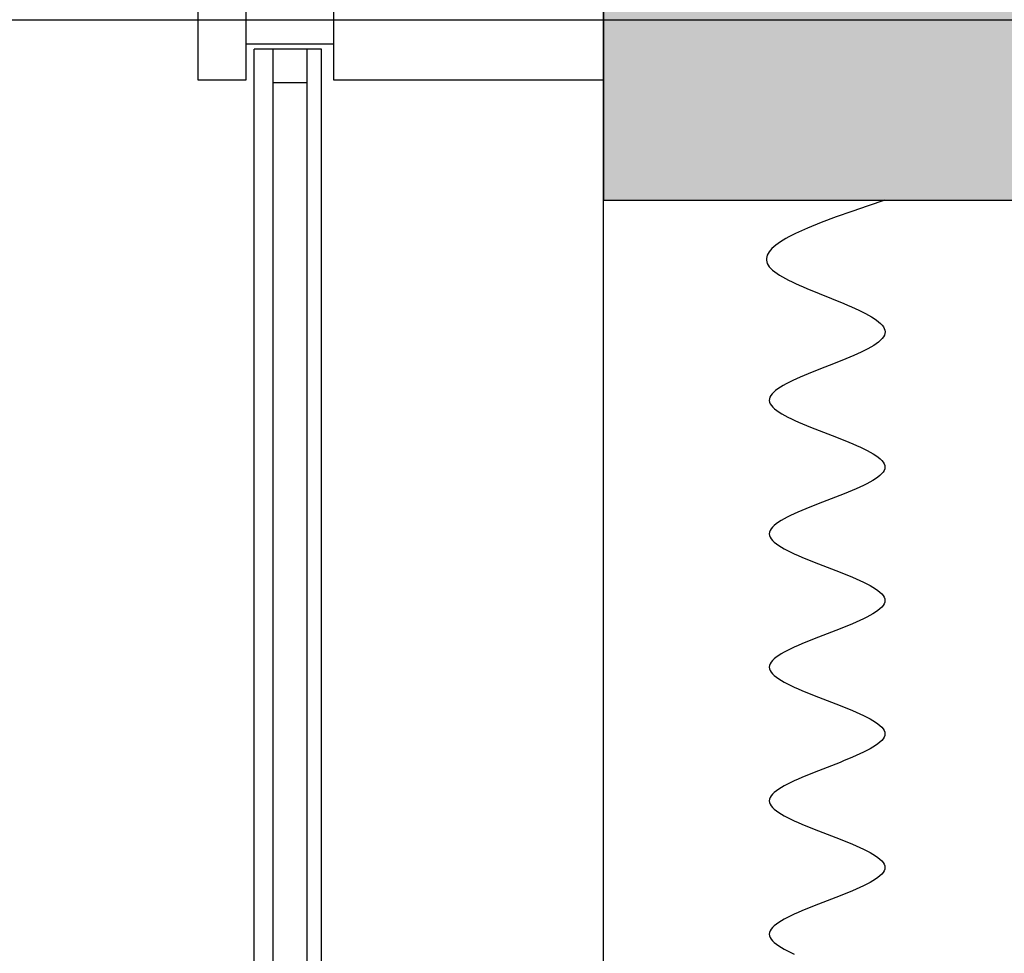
# Model space of a CAD drawing. Header units: millimetres. Extents: x 2502971067 to 2502991033, y 5626762590 to 5626807088.
# Tile 9 of 109: x 2502972103 to 2502972511, y 5626775622 to 5626776010. Entities that reach past the tile are written whole.
import ezdxf

# ---------------------------------------------------------------- set-up
doc = ezdxf.new("R2010")
doc.units = ezdxf.units.MM
for name, color, linetype in [('A_Fenster-Fassade', 2, 'Continuous'), ('A_Raster', 253, 'Continuous'), ('A_Schraffur-Wand', 9, 'Continuous'), ('A_Wand', 7, 'Continuous'), ('I_Möbel', 2, 'Continuous')]:
    doc.layers.add(name, color=color, linetype=linetype)

msp = doc.modelspace()

# ---------------------------------------------------------------- hatches: boundary and pattern name
at = {"layer": 'A_Schraffur-Wand'}
h = msp.add_hatch(color=256, dxfattribs=at)
h.dxf.hatch_style = 1
h.paths.add_polyline_path([(2502972345, 5626776084.99946), (2502972345, 5626775934.99946), (2502974634.998, 5626775934.99946), (2502974634.998, 5626776084.99946)])

# ---------------------------------------------------------------- linework, layer by layer
at = {"layer": 'A_Fenster-Fassade'}
for p, q in [((2502972345, 5626772434.99819), (2502972345, 5626805960)), ((2502972176.511, 5626776034.99619), (2502972176.511, 5626775984.99619)), ((2502972196.511, 5626775984.99619), (2502972196.511, 5626776034.99619)), ((2502972232.811, 5626776034.99719), (2502972232.811, 5626775984.99719)), ((2502972196.505, 5626775999.99719), (2502972232.805, 5626775999.99719)), ((2502972227.811, 5626775997.77439), (2502972199.811, 5626775997.77439)), ((2502972199.811, 5626774822.22795), (2502972199.811, 5626775997.77439)), ((2502972207.811, 5626774822.22795), (2502972207.811, 5626775997.77439)), ((2502972221.811, 5626774822.22795), (2502972221.811, 5626775997.77439)), ((2502972227.811, 5626774822.22795), (2502972227.811, 5626775997.77439)), ((2502972176.511, 5626775984.99719), (2502972196.511, 5626775984.99719)), ((2502972221.811, 5626775983.77439), (2502972207.811, 5626775983.77439)), ((2502972232.811, 5626775984.99819), (2502972345, 5626775984.99819))]:
    msp.add_line(p, q, dxfattribs=at)
at = {"layer": 'A_Raster'}
msp.add_line((2502971300, 5626776010), (2502990800, 5626776010), dxfattribs=at)
at = {"layer": 'A_Wand'}
for p, q in [((2502972345, 5626776084.99946), (2502972345, 5626775934.99946)), ((2502972345, 5626775934.99946), (2502974634.998, 5626775934.99946))]:
    msp.add_line(p, q, dxfattribs=at)
at = {"layer": 'I_Möbel'}
for p, q in [((2502972461.80428, 5626775934.98837), (2502972454.89433, 5626775932.67827)), ((2502972448.10642, 5626775930.36817), (2502972441.5626, 5626775928.05808)), ((2502972454.89433, 5626775932.67827), (2502972448.10642, 5626775930.36817)), ((2502972441.5626, 5626775928.05808), (2502972435.38492, 5626775925.74798)), ((2502972429.69542, 5626775923.43788), (2502972424.61615, 5626775921.12778)), ((2502972435.38492, 5626775925.74798), (2502972429.69542, 5626775923.43788)), ((2502972419.49836, 5626775918.35567), (2502972418.40839, 5626775917.66264)), ((2502972420.66742, 5626775919.0487), (2502972419.49836, 5626775918.35567)), ((2502972421.91226, 5626775919.74172), (2502972420.66742, 5626775919.0487)), ((2502972423.2296, 5626775920.43475), (2502972421.91226, 5626775919.74172)), ((2502972424.61615, 5626775921.12778), (2502972423.2296, 5626775920.43475)), ((2502972414.26014, 5626775914.19749), (2502972413.71388, 5626775913.50446)), ((2502972414.90526, 5626775914.89052), (2502972414.26014, 5626775914.19749)), ((2502972415.64593, 5626775915.58355), (2502972414.90526, 5626775914.89052)), ((2502972416.47888, 5626775916.27658), (2502972415.64593, 5626775915.58355)), ((2502972417.40079, 5626775916.96961), (2502972416.47888, 5626775916.27658)), ((2502972418.40839, 5626775917.66264), (2502972417.40079, 5626775916.96961)), ((2502972412.58331, 5626775910.73234), (2502972412.58076, 5626775910.03931)), ((2502972412.58076, 5626775910.03931), (2502972412.69684, 5626775909.34628)), ((2502972412.70119, 5626775911.42537), (2502972412.58331, 5626775910.73234)), ((2502972412.93111, 5626775912.1184), (2502972412.70119, 5626775911.42537)), ((2502972413.26977, 5626775912.81143), (2502972412.93111, 5626775912.1184)), ((2502972413.71388, 5626775913.50446), (2502972413.26977, 5626775912.81143)), ((2502972412.69684, 5626775909.34628), (2502972412.93484, 5626775908.65325)), ((2502972412.93484, 5626775908.65325), (2502972413.29806, 5626775907.96023)), ((2502972413.29806, 5626775907.96023), (2502972413.7898, 5626775907.2672)), ((2502972413.7898, 5626775907.2672), (2502972414.41155, 5626775906.57417)), ((2502972414.41155, 5626775906.57417), (2502972415.15763, 5626775905.88114)), ((2502972415.15763, 5626775905.88114), (2502972416.02058, 5626775905.18811)), ((2502972416.02058, 5626775905.18811), (2502972416.99291, 5626775904.49508)), ((2502972416.99291, 5626775904.49508), (2502972418.06716, 5626775903.80205)), ((2502972418.06716, 5626775903.80205), (2502972419.23585, 5626775903.10902)), ((2502972419.23585, 5626775903.10902), (2502972420.49151, 5626775902.41599)), ((2502972420.49151, 5626775902.41599), (2502972421.82667, 5626775901.72296)), ((2502972421.82667, 5626775901.72296), (2502972423.23385, 5626775901.02993)), ((2502972423.23385, 5626775901.02993), (2502972424.70557, 5626775900.3369)), ((2502972424.70557, 5626775900.3369), (2502972426.23438, 5626775899.64387)), ((2502972426.23438, 5626775899.64387), (2502972427.81278, 5626775898.95084)), ((2502972427.81278, 5626775898.95084), (2502972429.43331, 5626775898.25781)), ((2502972429.43331, 5626775898.25781), (2502972431.08849, 5626775897.56479)), ((2502972431.08849, 5626775897.56479), (2502972432.77086, 5626775896.87176)), ((2502972432.77086, 5626775896.87176), (2502972434.47294, 5626775896.17873)), ((2502972434.47294, 5626775896.17873), (2502972436.18725, 5626775895.4857)), ((2502972436.18725, 5626775895.4857), (2502972437.90632, 5626775894.79267)), ((2502972437.90632, 5626775894.79267), (2502972439.62267, 5626775894.09964)), ((2502972439.62267, 5626775894.09964), (2502972441.32885, 5626775893.40661)), ((2502972441.32885, 5626775893.40661), (2502972443.01736, 5626775892.71358)), ((2502972443.01736, 5626775892.71358), (2502972444.68074, 5626775892.02055)), ((2502972444.68074, 5626775892.02055), (2502972446.31152, 5626775891.32752)), ((2502972446.31152, 5626775891.32752), (2502972447.90221, 5626775890.63449)), ((2502972447.90221, 5626775890.63449), (2502972449.44535, 5626775889.94146)), ((2502972449.44535, 5626775889.94146), (2502972450.93347, 5626775889.24843)), ((2502972450.93347, 5626775889.24843), (2502972452.35909, 5626775888.5554)), ((2502972452.35909, 5626775888.5554), (2502972453.71473, 5626775887.86237)), ((2502972453.71473, 5626775887.86237), (2502972454.99293, 5626775887.16935)), ((2502972454.99293, 5626775887.16935), (2502972456.18621, 5626775886.47632)), ((2502972456.18621, 5626775886.47632), (2502972457.2871, 5626775885.78329)), ((2502972457.2871, 5626775885.78329), (2502972458.28812, 5626775885.09026)), ((2502972458.28812, 5626775885.09026), (2502972459.1818, 5626775884.39723)), ((2502972459.1818, 5626775884.39723), (2502972459.96066, 5626775883.7042)), ((2502972459.96066, 5626775883.7042), (2502972460.61724, 5626775883.01117)), ((2502972460.61724, 5626775883.01117), (2502972461.14407, 5626775882.31814)), ((2502972461.14407, 5626775882.31814), (2502972461.53365, 5626775881.62511)), ((2502972461.53365, 5626775881.62511), (2502972461.77853, 5626775880.93208)), ((2502972460.64306, 5626775877.46693), (2502972459.96183, 5626775876.77391)), ((2502972461.18294, 5626775878.15996), (2502972460.64306, 5626775877.46693)), ((2502972461.57287, 5626775878.85299), (2502972461.18294, 5626775878.15996)), ((2502972461.80428, 5626775879.54602), (2502972461.57287, 5626775878.85299)), ((2502972461.77853, 5626775880.93208), (2502972461.87123, 5626775880.23905)), ((2502972461.87123, 5626775880.23905), (2502972461.80428, 5626775879.54602)), ((2502972454.73623, 5626775873.30876), (2502972453.38737, 5626775872.61573)), ((2502972455.9953, 5626775874.00179), (2502972454.73623, 5626775873.30876)), ((2502972457.15599, 5626775874.69482), (2502972455.9953, 5626775874.00179)), ((2502972458.20971, 5626775875.38785), (2502972457.15599, 5626775874.69482)), ((2502972459.14785, 5626775876.08088), (2502972458.20971, 5626775875.38785)), ((2502972459.96183, 5626775876.77391), (2502972459.14785, 5626775876.08088)), ((2502972445.59694, 5626775869.15058), (2502972443.88979, 5626775868.45755)), ((2502972447.26586, 5626775869.84361), (2502972445.59694, 5626775869.15058)), ((2502972448.88796, 5626775870.53664), (2502972447.26586, 5626775869.84361)), ((2502972450.45464, 5626775871.22967), (2502972448.88796, 5626775870.53664)), ((2502972451.9573, 5626775871.9227), (2502972450.45464, 5626775871.22967)), ((2502972453.38737, 5626775872.61573), (2502972451.9573, 5626775871.9227)), ((2502972435.08127, 5626775864.99241), (2502972433.32516, 5626775864.29938)), ((2502972436.85069, 5626775865.68544), (2502972435.08127, 5626775864.99241)), ((2502972438.62485, 5626775866.37847), (2502972436.85069, 5626775865.68544)), ((2502972440.39515, 5626775867.07149), (2502972438.62485, 5626775866.37847)), ((2502972442.15299, 5626775867.76452), (2502972440.39515, 5626775867.07149)), ((2502972443.88979, 5626775868.45755), (2502972442.15299, 5626775867.76452)), ((2502972426.60586, 5626775861.52726), (2502972425.04528, 5626775860.83423)), ((2502972428.22274, 5626775862.22029), (2502972426.60586, 5626775861.52726)), ((2502972429.88731, 5626775862.91332), (2502972428.22274, 5626775862.22029)), ((2502972431.59098, 5626775863.60635), (2502972429.88731, 5626775862.91332)), ((2502972433.32516, 5626775864.29938), (2502972431.59098, 5626775863.60635)), ((2502972418.38745, 5626775857.36908), (2502972417.34505, 5626775856.67605)), ((2502972419.53769, 5626775858.06211), (2502972418.38745, 5626775857.36908)), ((2502972420.78719, 5626775858.75514), (2502972419.53769, 5626775858.06211)), ((2502972422.12735, 5626775859.44817), (2502972420.78719, 5626775858.75514)), ((2502972423.54958, 5626775860.1412), (2502972422.12735, 5626775859.44817)), ((2502972425.04528, 5626775860.83423), (2502972423.54958, 5626775860.1412)), ((2502972414.05153, 5626775853.21091), (2502972413.83666, 5626775852.51788)), ((2502972414.42579, 5626775853.90394), (2502972414.05153, 5626775853.21091)), ((2502972414.95087, 5626775854.59697), (2502972414.42579, 5626775853.90394)), ((2502972415.61817, 5626775855.29), (2502972414.95087, 5626775854.59697)), ((2502972416.4191, 5626775855.98303), (2502972415.61817, 5626775855.29)), ((2502972417.34505, 5626775856.67605), (2502972416.4191, 5626775855.98303)), ((2502972413.83666, 5626775852.51788), (2502972413.7898, 5626775851.82485)), ((2502972413.7898, 5626775851.82485), (2502972413.91661, 5626775851.13182)), ((2502972413.91661, 5626775851.13182), (2502972414.21111, 5626775850.43879)), ((2502972414.21111, 5626775850.43879), (2502972414.66443, 5626775849.74576)), ((2502972414.66443, 5626775849.74576), (2502972415.26765, 5626775849.05273)), ((2502972415.26765, 5626775849.05273), (2502972416.01189, 5626775848.3597)), ((2502972416.01189, 5626775848.3597), (2502972416.88826, 5626775847.66667)), ((2502972416.88826, 5626775847.66667), (2502972417.88786, 5626775846.97364)), ((2502972417.88786, 5626775846.97364), (2502972419.00181, 5626775846.28061)), ((2502972419.00181, 5626775846.28061), (2502972420.2212, 5626775845.58758)), ((2502972420.2212, 5626775845.58758), (2502972421.53714, 5626775844.89456)), ((2502972421.53714, 5626775844.89456), (2502972422.94074, 5626775844.20153)), ((2502972422.94074, 5626775844.20153), (2502972424.42312, 5626775843.5085)), ((2502972424.42312, 5626775843.5085), (2502972425.97536, 5626775842.81547)), ((2502972425.97536, 5626775842.81547), (2502972427.58859, 5626775842.12244)), ((2502972427.58859, 5626775842.12244), (2502972429.25392, 5626775841.42941)), ((2502972429.25392, 5626775841.42941), (2502972430.96243, 5626775840.73638)), ((2502972430.96243, 5626775840.73638), (2502972432.70525, 5626775840.04335)), ((2502972432.70525, 5626775840.04335), (2502972434.47349, 5626775839.35032)), ((2502972434.47349, 5626775839.35032), (2502972436.25823, 5626775838.65729)), ((2502972436.25823, 5626775838.65729), (2502972438.05061, 5626775837.96426)), ((2502972438.05061, 5626775837.96426), (2502972439.84172, 5626775837.27123)), ((2502972439.84172, 5626775837.27123), (2502972441.62266, 5626775836.5782)), ((2502972441.62266, 5626775836.5782), (2502972443.38456, 5626775835.88517)), ((2502972443.38456, 5626775835.88517), (2502972445.1185, 5626775835.19214)), ((2502972445.1185, 5626775835.19214), (2502972446.81561, 5626775834.49912)), ((2502972446.81561, 5626775834.49912), (2502972448.46698, 5626775833.80609)), ((2502972448.46698, 5626775833.80609), (2502972450.06373, 5626775833.11306)), ((2502972450.06373, 5626775833.11306), (2502972451.59696, 5626775832.42003)), ((2502972451.59696, 5626775832.42003), (2502972453.05778, 5626775831.727)), ((2502972453.05778, 5626775831.727), (2502972454.43729, 5626775831.03397)), ((2502972454.43729, 5626775831.03397), (2502972455.72661, 5626775830.34094)), ((2502972455.72661, 5626775830.34094), (2502972456.91684, 5626775829.64791)), ((2502972456.91684, 5626775829.64791), (2502972457.99909, 5626775828.95488)), ((2502972457.99909, 5626775828.95488), (2502972458.96445, 5626775828.26185)), ((2502972458.96445, 5626775828.26185), (2502972459.80406, 5626775827.56882)), ((2502972459.80406, 5626775827.56882), (2502972460.509, 5626775826.87579)), ((2502972460.509, 5626775826.87579), (2502972461.07038, 5626775826.18276)), ((2502972461.07038, 5626775826.18276), (2502972461.47932, 5626775825.48973)), ((2502972461.47932, 5626775825.48973), (2502972461.72691, 5626775824.7967)), ((2502972461.80428, 5626775824.10368), (2502972461.70549, 5626775823.41065)), ((2502972461.72691, 5626775824.7967), (2502972461.80428, 5626775824.10368)), ((2502972459.69856, 5626775820.63853), (2502972458.83874, 5626775819.9455)), ((2502972460.42411, 5626775821.33156), (2502972459.69856, 5626775820.63853)), ((2502972461.00644, 5626775822.02459), (2502972460.42411, 5626775821.33156)), ((2502972461.43656, 5626775822.71762), (2502972461.00644, 5626775822.02459)), ((2502972461.70549, 5626775823.41065), (2502972461.43656, 5626775822.71762)), ((2502972452.83983, 5626775816.48035), (2502972451.3629, 5626775815.78732)), ((2502972454.23635, 5626775817.17338), (2502972452.83983, 5626775816.48035)), ((2502972455.54347, 5626775817.86641), (2502972454.23635, 5626775817.17338)), ((2502972456.75222, 5626775818.55944), (2502972455.54347, 5626775817.86641)), ((2502972457.85364, 5626775819.25247), (2502972456.75222, 5626775818.55944)), ((2502972458.83874, 5626775819.9455), (2502972457.85364, 5626775819.25247)), ((2502972443.08599, 5626775812.32218), (2502972441.31497, 5626775811.62915)), ((2502972444.83042, 5626775813.01521), (2502972443.08599, 5626775812.32218)), ((2502972446.5393, 5626775813.70824), (2502972444.83042, 5626775813.01521)), ((2502972448.20366, 5626775814.40126), (2502972446.5393, 5626775813.70824)), ((2502972449.81451, 5626775815.09429), (2502972448.20366, 5626775814.40126)), ((2502972451.3629, 5626775815.78732), (2502972449.81451, 5626775815.09429)), ((2502972432.37526, 5626775808.164), (2502972430.6332, 5626775807.47097)), ((2502972434.14457, 5626775808.85703), (2502972432.37526, 5626775808.164)), ((2502972435.93218, 5626775809.55006), (2502972434.14457, 5626775808.85703)), ((2502972437.72909, 5626775810.24309), (2502972435.93218, 5626775809.55006)), ((2502972439.52635, 5626775810.93612), (2502972437.72909, 5626775810.24309)), ((2502972441.31497, 5626775811.62915), (2502972439.52635, 5626775810.93612)), ((2502972422.64587, 5626775804.00582), (2502972421.25581, 5626775803.3128)), ((2502972424.11703, 5626775804.69885), (2502972422.64587, 5626775804.00582)), ((2502972425.66032, 5626775805.39188), (2502972424.11703, 5626775804.69885)), ((2502972427.26676, 5626775806.08491), (2502972425.66032, 5626775805.39188)), ((2502972428.92737, 5626775806.77794), (2502972427.26676, 5626775806.08491)), ((2502972430.6332, 5626775807.47097), (2502972428.92737, 5626775806.77794)), ((2502972415.83606, 5626775799.84765), (2502972415.12104, 5626775799.15462)), ((2502972416.68603, 5626775800.54068), (2502972415.83606, 5626775799.84765)), ((2502972417.66196, 5626775801.23371), (2502972416.68603, 5626775800.54068)), ((2502972418.75488, 5626775801.92674), (2502972417.66196, 5626775801.23371)), ((2502972419.95582, 5626775802.61977), (2502972418.75488, 5626775801.92674)), ((2502972421.25581, 5626775803.3128), (2502972419.95582, 5626775802.61977)), ((2502972413.87533, 5626775797.07553), (2502972413.7898, 5626775796.3825)), ((2502972413.7898, 5626775796.3825), (2502972413.88107, 5626775795.68947)), ((2502972414.1317, 5626775797.76856), (2502972413.87533, 5626775797.07553)), ((2502972413.88107, 5626775795.68947), (2502972414.14316, 5626775794.99644)), ((2502972414.54993, 5626775798.46159), (2502972414.1317, 5626775797.76856)), ((2502972415.12104, 5626775799.15462), (2502972414.54993, 5626775798.46159)), ((2502972414.14316, 5626775794.99644), (2502972414.56706, 5626775794.30341)), ((2502972414.56706, 5626775794.30341), (2502972415.14378, 5626775793.61038)), ((2502972415.14378, 5626775793.61038), (2502972415.86433, 5626775792.91736)), ((2502972415.86433, 5626775792.91736), (2502972416.71971, 5626775792.22433)), ((2502972416.71971, 5626775792.22433), (2502972417.70093, 5626775791.5313)), ((2502972417.70093, 5626775791.5313), (2502972418.79899, 5626775790.83827)), ((2502972418.79899, 5626775790.83827), (2502972420.0049, 5626775790.14524)), ((2502972420.0049, 5626775790.14524), (2502972421.30965, 5626775789.45221)), ((2502972421.30965, 5626775789.45221), (2502972422.70427, 5626775788.75918)), ((2502972422.70427, 5626775788.75918), (2502972424.17975, 5626775788.06615)), ((2502972424.17975, 5626775788.06615), (2502972425.72709, 5626775787.37312)), ((2502972425.72709, 5626775787.37312), (2502972427.33731, 5626775786.68009)), ((2502972427.33731, 5626775786.68009), (2502972429.00141, 5626775785.98706)), ((2502972429.00141, 5626775785.98706), (2502972430.71039, 5626775785.29403)), ((2502972430.71039, 5626775785.29403), (2502972432.45526, 5626775784.601)), ((2502972432.45526, 5626775784.601), (2502972434.22702, 5626775783.90797)), ((2502972434.22702, 5626775783.90797), (2502972436.01668, 5626775783.21494)), ((2502972436.01668, 5626775783.21494), (2502972437.81524, 5626775782.52191)), ((2502972437.81524, 5626775782.52191), (2502972439.61372, 5626775781.82889)), ((2502972439.61372, 5626775781.82889), (2502972441.4031, 5626775781.13586)), ((2502972441.4031, 5626775781.13586), (2502972443.17441, 5626775780.44283)), ((2502972443.17441, 5626775780.44283), (2502972444.91864, 5626775779.7498)), ((2502972444.91864, 5626775779.7498), (2502972446.6268, 5626775779.05677)), ((2502972446.6268, 5626775779.05677), (2502972448.2899, 5626775778.36374)), ((2502972448.2899, 5626775778.36374), (2502972449.89893, 5626775777.67071)), ((2502972449.89893, 5626775777.67071), (2502972451.44491, 5626775776.97768)), ((2502972451.44491, 5626775776.97768), (2502972452.91884, 5626775776.28465)), ((2502972452.91884, 5626775776.28465), (2502972454.31173, 5626775775.59162)), ((2502972454.31173, 5626775775.59162), (2502972455.61457, 5626775774.89859)), ((2502972455.61457, 5626775774.89859), (2502972456.81839, 5626775774.20556)), ((2502972456.81839, 5626775774.20556), (2502972457.91417, 5626775773.51253)), ((2502972457.91417, 5626775773.51253), (2502972458.89293, 5626775772.8195)), ((2502972458.89293, 5626775772.8195), (2502972459.74567, 5626775772.12647)), ((2502972459.74567, 5626775772.12647), (2502972460.4634, 5626775771.43345)), ((2502972460.4634, 5626775771.43345), (2502972461.03712, 5626775770.74042)), ((2502972461.45476, 5626775767.27527), (2502972461.03253, 5626775766.58224)), ((2502972461.03712, 5626775770.74042), (2502972461.45783, 5626775770.04739)), ((2502972461.71501, 5626775767.9683), (2502972461.45476, 5626775767.27527)), ((2502972461.45783, 5626775770.04739), (2502972461.71655, 5626775769.35436)), ((2502972461.80428, 5626775768.66133), (2502972461.71501, 5626775767.9683)), ((2502972461.71655, 5626775769.35436), (2502972461.80428, 5626775768.66133)), ((2502972456.80657, 5626775763.11709), (2502972455.60143, 5626775762.42406)), ((2502972457.90373, 5626775763.81012), (2502972456.80657, 5626775763.11709)), ((2502972458.8839, 5626775764.50315), (2502972457.90373, 5626775763.81012)), ((2502972459.7381, 5626775765.19618), (2502972458.8839, 5626775764.50315)), ((2502972460.45731, 5626775765.88921), (2502972459.7381, 5626775765.19618)), ((2502972461.03253, 5626775766.58224), (2502972460.45731, 5626775765.88921)), ((2502972448.27099, 5626775758.95892), (2502972446.60696, 5626775758.26589)), ((2502972449.88104, 5626775759.65195), (2502972448.27099, 5626775758.95892)), ((2502972451.42811, 5626775760.34498), (2502972449.88104, 5626775759.65195)), ((2502972452.90319, 5626775761.03801), (2502972451.42811, 5626775760.34498)), ((2502972454.2973, 5626775761.73103), (2502972452.90319, 5626775761.03801)), ((2502972455.60143, 5626775762.42406), (2502972454.2973, 5626775761.73103)), ((2502972437.79216, 5626775754.80074), (2502972435.99327, 5626775754.10771)), ((2502972439.59107, 5626775755.49377), (2502972437.79216, 5626775754.80074)), ((2502972441.38101, 5626775756.1868), (2502972439.59107, 5626775755.49377)), ((2502972443.15297, 5626775756.87983), (2502972441.38101, 5626775756.1868)), ((2502972444.89796, 5626775757.57286), (2502972443.15297, 5626775756.87983)), ((2502972446.60696, 5626775758.26589), (2502972444.89796, 5626775757.57286)), ((2502972427.31421, 5626775750.64257), (2502972425.70448, 5626775749.94954)), ((2502972428.97797, 5626775751.33559), (2502972427.31421, 5626775750.64257)), ((2502972430.68675, 5626775752.02862), (2502972428.97797, 5626775751.33559)), ((2502972432.43156, 5626775752.72165), (2502972430.68675, 5626775752.02862)), ((2502972434.2034, 5626775753.41468), (2502972432.43156, 5626775752.72165)), ((2502972435.99327, 5626775754.10771), (2502972434.2034, 5626775753.41468)), ((2502972418.78126, 5626775746.48439), (2502972417.68471, 5626775745.79136)), ((2502972419.98584, 5626775747.17742), (2502972418.78126, 5626775746.48439)), ((2502972421.28946, 5626775747.87045), (2502972419.98584, 5626775747.17742)), ((2502972422.6831, 5626775748.56348), (2502972421.28946, 5626775747.87045)), ((2502972424.15777, 5626775749.25651), (2502972422.6831, 5626775748.56348)), ((2502972425.70448, 5626775749.94954), (2502972424.15777, 5626775749.25651)), ((2502972414.13746, 5626775742.32621), (2502972413.87811, 5626775741.63318)), ((2502972414.55884, 5626775743.01924), (2502972414.13746, 5626775742.32621)), ((2502972415.13326, 5626775743.71227), (2502972414.55884, 5626775743.01924)), ((2502972415.85171, 5626775744.4053), (2502972415.13326, 5626775743.71227)), ((2502972416.70519, 5626775745.09833), (2502972415.85171, 5626775744.4053)), ((2502972417.68471, 5626775745.79136), (2502972416.70519, 5626775745.09833)), ((2502972413.87811, 5626775741.63318), (2502972413.7898, 5626775740.94015)), ((2502972413.7898, 5626775740.94015), (2502972413.87852, 5626775740.24713)), ((2502972413.87852, 5626775740.24713), (2502972414.13828, 5626775739.5541)), ((2502972414.13828, 5626775739.5541), (2502972414.56007, 5626775738.86107)), ((2502972414.56007, 5626775738.86107), (2502972415.13489, 5626775738.16804)), ((2502972415.13489, 5626775738.16804), (2502972415.85374, 5626775737.47501)), ((2502972415.85374, 5626775737.47501), (2502972416.70761, 5626775736.78198)), ((2502972416.70761, 5626775736.78198), (2502972417.68751, 5626775736.08895)), ((2502972417.68751, 5626775736.08895), (2502972418.78443, 5626775735.39592)), ((2502972418.78443, 5626775735.39592), (2502972419.98937, 5626775734.70289)), ((2502972419.98937, 5626775734.70289), (2502972421.29332, 5626775734.00986)), ((2502972421.29332, 5626775734.00986), (2502972422.68729, 5626775733.31683)), ((2502972422.68729, 5626775733.31683), (2502972424.16228, 5626775732.6238)), ((2502972424.16228, 5626775732.6238), (2502972425.70927, 5626775731.93077)), ((2502972425.70927, 5626775731.93077), (2502972427.31927, 5626775731.23774)), ((2502972427.31927, 5626775731.23774), (2502972428.98328, 5626775730.54471)), ((2502972428.98328, 5626775730.54471), (2502972430.69229, 5626775729.85169)), ((2502972430.69229, 5626775729.85169), (2502972432.43731, 5626775729.15866)), ((2502972432.43731, 5626775729.15866), (2502972434.20932, 5626775728.46563)), ((2502972434.20932, 5626775728.46563), (2502972435.99934, 5626775727.7726)), ((2502972435.99934, 5626775727.7726), (2502972437.79834, 5626775727.07957)), ((2502972437.79834, 5626775727.07957), (2502972439.59735, 5626775726.38654)), ((2502972439.59735, 5626775726.38654), (2502972441.38734, 5626775725.69351)), ((2502972441.38734, 5626775725.69351), (2502972443.15932, 5626775725.00048)), ((2502972443.15932, 5626775725.00048), (2502972444.90429, 5626775724.30745)), ((2502972444.90429, 5626775724.30745), (2502972446.61324, 5626775723.61442)), ((2502972446.61324, 5626775723.61442), (2502972448.27718, 5626775722.92139)), ((2502972448.27718, 5626775722.92139), (2502972449.8871, 5626775722.22836)), ((2502972449.8871, 5626775722.22836), (2502972451.43399, 5626775721.53533)), ((2502972451.43399, 5626775721.53533), (2502972452.90887, 5626775720.8423)), ((2502972452.90887, 5626775720.8423), (2502972454.30271, 5626775720.14927)), ((2502972454.30271, 5626775720.14927), (2502972455.60653, 5626775719.45624)), ((2502972455.60653, 5626775719.45624), (2502972456.81132, 5626775718.76322)), ((2502972456.81132, 5626775718.76322), (2502972457.90807, 5626775718.07019)), ((2502972457.90807, 5626775718.07019), (2502972458.8878, 5626775717.37716)), ((2502972458.8878, 5626775717.37716), (2502972459.74148, 5626775716.68413)), ((2502972459.74148, 5626775716.68413), (2502972460.46013, 5626775715.9911)), ((2502972460.46013, 5626775715.9911), (2502972461.03473, 5626775715.29807)), ((2502972461.03473, 5626775715.29807), (2502972461.45629, 5626775714.60504)), ((2502972461.45629, 5626775714.60504), (2502972461.71581, 5626775713.91201)), ((2502972461.71581, 5626775713.91201), (2502972461.80428, 5626775713.21898)), ((2502972459.74094, 5626775709.75383), (2502972458.88715, 5626775709.0608)), ((2502972460.45969, 5626775710.44686), (2502972459.74094, 5626775709.75383)), ((2502972461.0344, 5626775711.13989), (2502972460.45969, 5626775710.44686)), ((2502972461.45607, 5626775711.83292), (2502972461.0344, 5626775711.13989)), ((2502972461.7157, 5626775712.52595), (2502972461.45607, 5626775711.83292)), ((2502972461.80428, 5626775713.21898), (2502972461.7157, 5626775712.52595)), ((2502972452.90774, 5626775705.59566), (2502972451.43279, 5626775704.90263)), ((2502972454.30168, 5626775706.28869), (2502972452.90774, 5626775705.59566)), ((2502972455.60559, 5626775706.98172), (2502972454.30168, 5626775706.28869)), ((2502972456.81047, 5626775707.67475), (2502972455.60559, 5626775706.98172)), ((2502972457.90732, 5626775708.36778), (2502972456.81047, 5626775707.67475)), ((2502972458.88715, 5626775709.0608), (2502972457.90732, 5626775708.36778)), ((2502972443.15778, 5626775701.43748), (2502972441.38575, 5626775700.74445)), ((2502972444.90281, 5626775702.13051), (2502972443.15778, 5626775701.43748)), ((2502972446.61182, 5626775702.82354), (2502972444.90281, 5626775702.13051)), ((2502972448.27582, 5626775703.51657), (2502972446.61182, 5626775702.82354)), ((2502972449.88581, 5626775704.2096), (2502972448.27582, 5626775703.51657)), ((2502972451.43279, 5626775704.90263), (2502972449.88581, 5626775704.2096)), ((2502972434.20763, 5626775697.97234), (2502972432.43561, 5626775697.27931)), ((2502972435.99766, 5626775698.66536), (2502972434.20763, 5626775697.97234)), ((2502972437.79669, 5626775699.35839), (2502972435.99766, 5626775698.66536)), ((2502972439.59572, 5626775700.05142), (2502972437.79669, 5626775699.35839)), ((2502972441.38575, 5626775700.74445), (2502972439.59572, 5626775700.05142)), ((2502972424.1607, 5626775693.81416), (2502972422.68577, 5626775693.12113)), ((2502972425.70765, 5626775694.50719), (2502972424.1607, 5626775693.81416)), ((2502972427.31761, 5626775695.20022), (2502972425.70765, 5626775694.50719)), ((2502972428.9816, 5626775695.89325), (2502972427.31761, 5626775695.20022)), ((2502972430.6906, 5626775696.58628), (2502972428.9816, 5626775695.89325)), ((2502972432.43561, 5626775697.27931), (2502972430.6906, 5626775696.58628)), ((2502972416.70657, 5626775689.65598), (2502972415.85283, 5626775688.96295)), ((2502972417.68635, 5626775690.34901), (2502972416.70657, 5626775689.65598)), ((2502972418.78316, 5626775691.04204), (2502972417.68635, 5626775690.34901)), ((2502972419.988, 5626775691.73507), (2502972418.78316, 5626775691.04204)), ((2502972421.29187, 5626775692.4281), (2502972419.988, 5626775691.73507)), ((2502972422.68577, 5626775693.12113), (2502972421.29187, 5626775692.4281)), ((2502972413.87831, 5626775686.19084), (2502972413.7898, 5626775685.49781)), ((2502972413.7898, 5626775685.49781), (2502972413.87834, 5626775684.80478)), ((2502972414.13787, 5626775686.88387), (2502972413.87831, 5626775686.19084)), ((2502972414.55948, 5626775687.5769), (2502972414.13787, 5626775686.88387)), ((2502972415.13413, 5626775688.26992), (2502972414.55948, 5626775687.5769)), ((2502972415.85283, 5626775688.96295), (2502972415.13413, 5626775688.26992)), ((2502972413.87834, 5626775684.80478), (2502972414.13793, 5626775684.11175)), ((2502972414.13793, 5626775684.11175), (2502972414.55957, 5626775683.41872)), ((2502972414.55957, 5626775683.41872), (2502972415.13425, 5626775682.72569)), ((2502972415.13425, 5626775682.72569), (2502972415.85298, 5626775682.03266)), ((2502972415.85298, 5626775682.03266), (2502972416.70674, 5626775681.33963)), ((2502972416.70674, 5626775681.33963), (2502972417.68655, 5626775680.6466)), ((2502972417.68655, 5626775680.6466), (2502972418.78338, 5626775679.95357)), ((2502972418.78338, 5626775679.95357), (2502972419.98825, 5626775679.26054)), ((2502972419.98825, 5626775679.26054), (2502972421.29215, 5626775678.56751)), ((2502972421.29215, 5626775678.56751), (2502972422.68607, 5626775677.87448)), ((2502972422.68607, 5626775677.87448), (2502972424.16102, 5626775677.18146)), ((2502972424.16102, 5626775677.18146), (2502972425.70799, 5626775676.48843)), ((2502972425.70799, 5626775676.48843), (2502972427.31798, 5626775675.7954)), ((2502972427.31798, 5626775675.7954), (2502972428.98198, 5626775675.10237)), ((2502972428.98198, 5626775675.10237), (2502972430.69099, 5626775674.40934)), ((2502972430.69099, 5626775674.40934), (2502972432.43602, 5626775673.71631)), ((2502972432.43602, 5626775673.71631), (2502972434.20805, 5626775673.02328)), ((2502972434.20805, 5626775673.02328), (2502972435.99809, 5626775672.33025)), ((2502972435.99809, 5626775672.33025), (2502972437.79713, 5626775671.63722)), ((2502972437.79713, 5626775671.63722), (2502972439.59617, 5626775670.94419)), ((2502972439.59617, 5626775670.94419), (2502972441.38621, 5626775670.25116)), ((2502972441.38621, 5626775670.25116), (2502972443.15824, 5626775669.55813)), ((2502972443.15824, 5626775669.55813), (2502972444.90326, 5626775668.8651)), ((2502972444.90326, 5626775668.8651), (2502972446.61227, 5626775668.17207)), ((2502972446.61227, 5626775668.17207), (2502972448.27627, 5626775667.47904)), ((2502972448.27627, 5626775667.47904), (2502972449.88625, 5626775666.78602)), ((2502972449.88625, 5626775666.78602), (2502972451.43321, 5626775666.09299)), ((2502972451.43321, 5626775666.09299), (2502972452.90815, 5626775665.39996)), ((2502972452.90815, 5626775665.39996), (2502972454.30207, 5626775664.70693)), ((2502972454.30207, 5626775664.70693), (2502972455.60595, 5626775664.0139)), ((2502972455.60595, 5626775664.0139), (2502972456.81081, 5626775663.32087)), ((2502972456.81081, 5626775663.32087), (2502972457.90764, 5626775662.62784)), ((2502972457.90764, 5626775662.62784), (2502972458.88743, 5626775661.93481)), ((2502972458.88743, 5626775661.93481), (2502972459.74118, 5626775661.24178)), ((2502972459.74118, 5626775661.24178), (2502972460.45989, 5626775660.54875)), ((2502972460.45989, 5626775660.54875), (2502972461.03456, 5626775659.85572)), ((2502972461.03456, 5626775659.85572), (2502972461.45618, 5626775659.16269)), ((2502972461.71575, 5626775657.0836), (2502972461.45617, 5626775656.39057)), ((2502972461.45618, 5626775659.16269), (2502972461.71576, 5626775658.46966)), ((2502972461.80428, 5626775657.77663), (2502972461.71575, 5626775657.0836)), ((2502972461.71576, 5626775658.46966), (2502972461.80428, 5626775657.77663)), ((2502972457.90758, 5626775652.92543), (2502972456.81075, 5626775652.2324)), ((2502972458.88738, 5626775653.61846), (2502972457.90758, 5626775652.92543)), ((2502972459.74114, 5626775654.31149), (2502972458.88738, 5626775653.61846)), ((2502972460.45986, 5626775655.00452), (2502972459.74114, 5626775654.31149)), ((2502972461.03454, 5626775655.69755), (2502972460.45986, 5626775655.00452)), ((2502972461.45617, 5626775656.39057), (2502972461.03454, 5626775655.69755)), ((2502972449.88616, 5626775648.76725), (2502972448.27617, 5626775648.07422)), ((2502972451.43312, 5626775649.46028), (2502972449.88616, 5626775648.76725)), ((2502972452.90807, 5626775650.15331), (2502972451.43312, 5626775649.46028)), ((2502972454.30199, 5626775650.84634), (2502972452.90807, 5626775650.15331)), ((2502972455.60589, 5626775651.53937), (2502972454.30199, 5626775650.84634)), ((2502972456.81075, 5626775652.2324), (2502972455.60589, 5626775651.53937)), ((2502972439.59605, 5626775644.60908), (2502972437.79701, 5626775643.91605)), ((2502972441.38609, 5626775645.30211), (2502972439.59605, 5626775644.60908)), ((2502972443.15813, 5626775645.99513), (2502972441.38609, 5626775645.30211)), ((2502972444.90315, 5626775646.68816), (2502972443.15813, 5626775645.99513)), ((2502972446.61217, 5626775647.38119), (2502972444.90315, 5626775646.68816)), ((2502972448.27617, 5626775648.07422), (2502972446.61217, 5626775647.38119)), ((2502972428.98186, 5626775640.4509), (2502972427.31786, 5626775639.75787)), ((2502972430.69087, 5626775641.14393), (2502972428.98186, 5626775640.4509)), ((2502972432.4359, 5626775641.83696), (2502972430.69087, 5626775641.14393)), ((2502972434.20793, 5626775642.52999), (2502972432.4359, 5626775641.83696)), ((2502972435.99797, 5626775643.22302), (2502972434.20793, 5626775642.52999)), ((2502972437.79701, 5626775643.91605), (2502972435.99797, 5626775643.22302)), ((2502972419.98815, 5626775636.29272), (2502972418.78329, 5626775635.59969)), ((2502972421.29205, 5626775636.98575), (2502972419.98815, 5626775636.29272)), ((2502972422.68596, 5626775637.67878), (2502972421.29205, 5626775636.98575)), ((2502972424.16091, 5626775638.37181), (2502972422.68596, 5626775637.67878)), ((2502972425.70787, 5626775639.06484), (2502972424.16091, 5626775638.37181)), ((2502972427.31786, 5626775639.75787), (2502972425.70787, 5626775639.06484)), ((2502972414.55953, 5626775632.13455), (2502972414.1379, 5626775631.44152)), ((2502972415.1342, 5626775632.82758), (2502972414.55953, 5626775632.13455)), ((2502972415.85291, 5626775633.52061), (2502972415.1342, 5626775632.82758)), ((2502972416.70667, 5626775634.21364), (2502972415.85291, 5626775633.52061)), ((2502972417.68646, 5626775634.90667), (2502972416.70667, 5626775634.21364)), ((2502972418.78329, 5626775635.59969), (2502972417.68646, 5626775634.90667)), ((2502972413.87832, 5626775630.74849), (2502972413.7898, 5626775630.05546)), ((2502972413.7898, 5626775630.05546), (2502972413.87832, 5626775629.36243)), ((2502972414.1379, 5626775631.44152), (2502972413.87832, 5626775630.74849)), ((2502972413.87832, 5626775629.36243), (2502972414.1379, 5626775628.6694)), ((2502972414.1379, 5626775628.6694), (2502972414.55953, 5626775627.97637)), ((2502972414.55953, 5626775627.97637), (2502972415.13421, 5626775627.28334)), ((2502972415.13421, 5626775627.28334), (2502972415.85292, 5626775626.59031)), ((2502972415.85292, 5626775626.59031), (2502972416.70668, 5626775625.89728)), ((2502972416.70668, 5626775625.89728), (2502972417.68648, 5626775625.20425)), ((2502972417.68648, 5626775625.20425), (2502972418.78331, 5626775624.51123)), ((2502972418.78331, 5626775624.51123), (2502972419.98817, 5626775623.8182)), ((2502972419.98817, 5626775623.8182), (2502972421.29207, 5626775623.12517)), ((2502972421.29207, 5626775623.12517), (2502972422.68599, 5626775622.43214)), ((2502972422.68599, 5626775622.43214), (2502972424.16093, 5626775621.73911))]:
    msp.add_line(p, q, dxfattribs=at)

doc.saveas('drawing.dxf')
